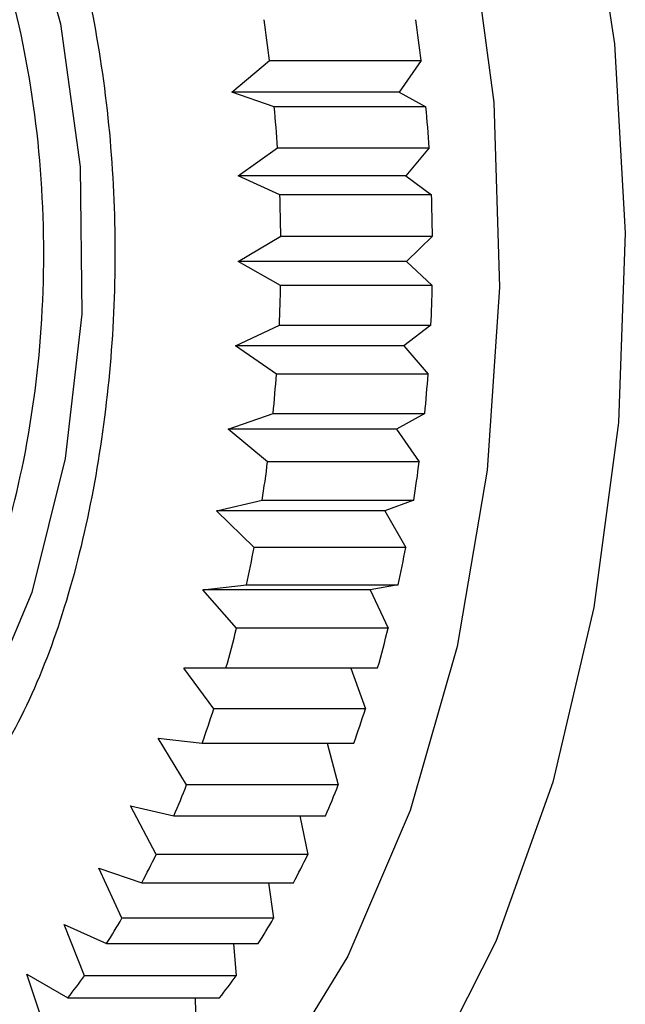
# Model space of a CAD drawing. Header units: millimetres. Extents: x 4095.901 to 4096.076, y 1727.87 to 1728.087.
# Tile 6 of 19: x 4095.91392 to 4095.92059, y 1728.0457 to 1728.05654. Entities that reach past the tile are written whole.
import ezdxf

# ---------------------------------------------------------------- set-up
doc = ezdxf.new("R2010")
doc.units = ezdxf.units.MM
doc.layers.add('SANINDUSA', color=3, linetype='Continuous')

msp = doc.modelspace()

# ---------------------------------------------------------------- linework, layer by layer
at = {"layer": 'SANINDUSA'}
for p, q in [((4095.916255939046, 1728.055746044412), (4095.916671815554, 1728.056093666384)), ((4095.916671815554, 1728.056093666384), (4095.918343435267, 1728.056093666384)), ((4095.918343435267, 1728.056093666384), (4095.918102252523, 1728.055746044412)), ((4095.916725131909, 1728.05558454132), (4095.916255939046, 1728.055746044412)), ((4095.918102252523, 1728.055746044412), (4095.916255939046, 1728.055746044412)), ((4095.918102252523, 1728.055746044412), (4095.918396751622, 1728.05558454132)), ((4095.918396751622, 1728.05558454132), (4095.916725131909, 1728.05558454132)), ((4095.916327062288, 1728.054822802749), (4095.916760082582, 1728.055131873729)), ((4095.916760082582, 1728.055131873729), (4095.918431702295, 1728.055131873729)), ((4095.918431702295, 1728.055131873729), (4095.918173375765, 1728.054822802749)), ((4095.916785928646, 1728.054615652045), (4095.916327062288, 1728.054822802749)), ((4095.918173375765, 1728.054822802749), (4095.916327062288, 1728.054822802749)), ((4095.918173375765, 1728.054822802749), (4095.91845754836, 1728.054615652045)), ((4095.91845754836, 1728.054615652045), (4095.916785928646, 1728.054615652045)), ((4095.916327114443, 1728.053878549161), (4095.91679650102, 1728.054159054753)), ((4095.91679650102, 1728.054159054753), (4095.918468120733, 1728.054159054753)), ((4095.918468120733, 1728.054159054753), (4095.918181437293, 1728.053878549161)), ((4095.916794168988, 1728.0536161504), (4095.916327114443, 1728.053878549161)), ((4095.918181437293, 1728.053878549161), (4095.916327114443, 1728.053878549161)), ((4095.918181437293, 1728.053878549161), (4095.918465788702, 1728.0536161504)), ((4095.918465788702, 1728.0536161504), (4095.916794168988, 1728.0536161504)), ((4095.916297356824, 1728.052950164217), (4095.91678045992, 1728.053178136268)), ((4095.91678045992, 1728.053178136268), (4095.918452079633, 1728.053178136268)), ((4095.918452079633, 1728.053178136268), (4095.918151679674, 1728.052950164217)), ((4095.916748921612, 1728.052638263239), (4095.916297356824, 1728.052950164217)), ((4095.918151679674, 1728.052950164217), (4095.916297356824, 1728.052950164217)), ((4095.918151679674, 1728.052950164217), (4095.918420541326, 1728.052638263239)), ((4095.918420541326, 1728.052638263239), (4095.916748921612, 1728.052638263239)), ((4095.916217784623, 1728.052031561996), (4095.916711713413, 1728.052204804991)), ((4095.916711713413, 1728.052204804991), (4095.918383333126, 1728.052204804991)), ((4095.918383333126, 1728.052204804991), (4095.918072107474, 1728.052031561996)), ((4095.916651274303, 1728.051673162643), (4095.916217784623, 1728.052031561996)), ((4095.918072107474, 1728.052031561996), (4095.916217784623, 1728.052031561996)), ((4095.918072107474, 1728.052031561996), (4095.918322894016, 1728.051673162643)), ((4095.918322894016, 1728.051673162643), (4095.916651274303, 1728.051673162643)), ((4095.91608916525, 1728.05113158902), (4095.91659091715, 1728.051248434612)), ((4095.91659091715, 1728.051248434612), (4095.918262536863, 1728.051248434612)), ((4095.918262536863, 1728.051248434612), (4095.917943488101, 1728.05113158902)), ((4095.916502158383, 1728.05073014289), (4095.91608916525, 1728.05113158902)), ((4095.917943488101, 1728.05113158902), (4095.91608916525, 1728.05113158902)), ((4095.917943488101, 1728.05113158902), (4095.918173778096, 1728.05073014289)), ((4095.918173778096, 1728.05073014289), (4095.916502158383, 1728.05073014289)), ((4095.915935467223, 1728.050261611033), (4095.916419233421, 1728.050318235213)), ((4095.916419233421, 1728.050318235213), (4095.918090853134, 1728.050318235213)), ((4095.918090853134, 1728.050318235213), (4095.917781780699, 1728.050261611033)), ((4095.916308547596, 1728.049840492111), (4095.915935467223, 1728.050261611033)), ((4095.917781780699, 1728.050261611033), (4095.915935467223, 1728.050261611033)), ((4095.917781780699, 1728.050261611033), (4095.917980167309, 1728.049840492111)), ((4095.917980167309, 1728.049840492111), (4095.916308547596, 1728.049840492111)), ((4095.915728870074, 1728.049399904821), (4095.916192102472, 1728.049401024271)), ((4095.916057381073, 1728.048951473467), (4095.915728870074, 1728.049399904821)), ((4095.917567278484, 1728.049399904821), (4095.915728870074, 1728.049399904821)), ((4095.916192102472, 1728.049401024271), (4095.917863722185, 1728.049401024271)), ((4095.917863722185, 1728.049401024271), (4095.917567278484, 1728.049399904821)), ((4095.917567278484, 1728.049399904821), (4095.917729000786, 1728.048951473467)), ((4095.917729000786, 1728.048951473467), (4095.916057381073, 1728.048951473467)), ((4095.915446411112, 1728.048626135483), (4095.915930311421, 1728.048571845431)), ((4095.915758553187, 1728.048112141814), (4095.915446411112, 1728.048626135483)), ((4095.915930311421, 1728.048571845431), (4095.917601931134, 1728.048571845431)), ((4095.917307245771, 1728.048571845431), (4095.9174301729, 1728.048112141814)), ((4095.9174301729, 1728.048112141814), (4095.915758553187, 1728.048112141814)), ((4095.915138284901, 1728.047881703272), (4095.915617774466, 1728.04777247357)), ((4095.915422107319, 1728.047345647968), (4095.915138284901, 1728.047881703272)), ((4095.915617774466, 1728.04777247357), (4095.91728939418, 1728.04777247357)), ((4095.917006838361, 1728.04777247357), (4095.917093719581, 1728.047345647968)), ((4095.917093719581, 1728.047345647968), (4095.915422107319, 1728.047345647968)), ((4095.914791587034, 1728.047195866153), (4095.915263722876, 1728.047032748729)), ((4095.915046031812, 1728.046642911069), (4095.914791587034, 1728.047195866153)), ((4095.915263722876, 1728.047032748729), (4095.91693534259, 1728.047032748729)), ((4095.916661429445, 1728.047032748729), (4095.916717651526, 1728.046642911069)), ((4095.916717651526, 1728.046642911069), (4095.915046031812, 1728.046642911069)), ((4095.914409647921, 1728.046575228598), (4095.914874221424, 1728.046363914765)), ((4095.91463394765, 1728.046010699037), (4095.914409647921, 1728.046575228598)), ((4095.914874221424, 1728.046363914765), (4095.916545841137, 1728.046363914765)), ((4095.916274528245, 1728.046363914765), (4095.916305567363, 1728.046010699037)), ((4095.913996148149, 1728.046025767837), (4095.914450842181, 1728.04576738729)), ((4095.914189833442, 1728.04545510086), (4095.913996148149, 1728.046025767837)), ((4095.916305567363, 1728.046010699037), (4095.91463394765, 1728.046010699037)), ((4095.914450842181, 1728.04576738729), (4095.916122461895, 1728.04576738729)), ((4095.915851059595, 1728.04576738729), (4095.915861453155, 1728.04545510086))]:
    msp.add_line(p, q, dxfattribs=at)
at = {"layer": 'SANINDUSA', "flags": 128}
for points in [[(4095.909360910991, 1728.063277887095), (4095.909682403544, 1728.063757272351), (4095.910650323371, 1728.064888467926), (4095.911709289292, 1728.065705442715), (4095.912828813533, 1728.066184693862), (4095.913976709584, 1728.066312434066), (4095.915119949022, 1728.066084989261), (4095.916225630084, 1728.065508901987), (4095.917261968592, 1728.064600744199), (4095.918199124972, 1728.063386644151), (4095.919010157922, 1728.061901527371), (4095.919671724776, 1728.060188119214), (4095.9201648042, 1728.058295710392), (4095.920475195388, 1728.056278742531), (4095.920593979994, 1728.054195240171), (4095.920517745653, 1728.052105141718), (4095.920248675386, 1728.05006857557), (4095.919794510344, 1728.048144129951), (4095.919168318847, 1728.046387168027)], [(4095.909544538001, 1728.063436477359), (4095.909716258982, 1728.063635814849), (4095.910716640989, 1728.064541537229), (4095.911789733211, 1728.065107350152), (4095.912901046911, 1728.065315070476), (4095.914014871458, 1728.065158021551), (4095.915095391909, 1728.06464124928), (4095.91610789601, 1728.063781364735), (4095.917019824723, 1728.062606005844), (4095.917801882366, 1728.061152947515), (4095.918428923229, 1728.05946889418), (4095.918880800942, 1728.057607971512), (4095.919142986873, 1728.055629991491), (4095.919207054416, 1728.053598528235), (4095.91907094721, 1728.051578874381), (4095.918739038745, 1728.049635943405), (4095.918221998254, 1728.047832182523), (4095.91753643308, 1728.046225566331), (4095.916704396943, 1728.044867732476)], [(4095.913965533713, 1728.057946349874), (4095.914368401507, 1728.056498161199), (4095.914584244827, 1728.054922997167), (4095.914602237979, 1728.05329984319), (4095.914421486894, 1728.05171009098), (4095.914051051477, 1728.050233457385), (4095.913509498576, 1728.04894398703), (4095.912824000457, 1728.047906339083), (4095.912028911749, 1728.047172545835), (4095.911164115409, 1728.046779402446), (4095.910272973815, 1728.046746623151), (4095.909400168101, 1728.047075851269), (4095.908589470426, 1728.047750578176), (4095.907881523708, 1728.04873697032), (4095.907311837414, 1728.049985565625), (4095.90690896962, 1728.051433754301), (4095.906693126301, 1728.053008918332), (4095.906675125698, 1728.054632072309), (4095.906855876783, 1728.056221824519), (4095.90722631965, 1728.057698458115)], [(4095.919168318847, 1728.046387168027), (4095.918388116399, 1728.044848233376), (4095.917476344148, 1728.043571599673), (4095.916459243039, 1728.042593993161), (4095.915366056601, 1728.041943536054), (4095.914228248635, 1728.041638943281), (4095.913078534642, 1728.041688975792), (4095.911950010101, 1728.042092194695), (4095.910875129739, 1728.042837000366), (4095.909884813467, 1728.043901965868), (4095.909360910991, 1728.044654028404)]]:
    msp.add_lwpolyline(points, dxfattribs=at)
at = {"layer": 'SANINDUSA'}
for centre, radius, start, end in [((4095.899609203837, 1728.054054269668), 0.01718405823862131, 6.815903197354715, 8.330661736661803), ((4095.901280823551, 1728.054054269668), 0.01718405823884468, 6.815903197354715, 8.330661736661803), ((4095.89895245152, 1728.053984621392), 0.0178445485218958, 3.686172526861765, 5.143975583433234), ((4095.900624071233, 1728.053984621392), 0.01784454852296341, 3.686172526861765, 5.143975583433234), ((4095.898655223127, 1728.05396741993), 0.01814229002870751, 0.60521966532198, 2.047639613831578), ((4095.90032684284, 1728.05396741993), 0.01814229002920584, 0.60521966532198, 2.047639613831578), ((4095.89866675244, 1728.053964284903), 0.01813075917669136, 357.5148793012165, 358.8997778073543), ((4095.900338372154, 1728.053964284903), 0.01813075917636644, 357.5148793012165, 358.8997778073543), ((4095.899041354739, 1728.053939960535), 0.01775534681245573, 354.3917728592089, 355.7957039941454), ((4095.900712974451, 1728.053939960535), 0.01775534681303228, 354.3917728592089, 355.7957039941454), ((4095.899739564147, 1728.053859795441), 0.01705248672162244, 351.1912555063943, 352.6327029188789), ((4095.901411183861, 1728.053859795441), 0.017052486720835, 351.1912555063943, 352.6327029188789), ((4095.900738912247, 1728.053689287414), 0.01603859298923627, 347.8668771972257, 349.3679296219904), ((4095.90241053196, 1728.053689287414), 0.01603859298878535, 347.8668771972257, 349.3679296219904), ((4095.902076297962, 1728.053376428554), 0.0146649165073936, 344.2712996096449, 346.0476215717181), ((4095.903702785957, 1728.053388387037), 0.01471160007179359, 344.2741181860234, 346.0448029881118), ((4095.903382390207, 1728.052982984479), 0.01330069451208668, 340.6312112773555, 342.3557894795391), ((4095.90505400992, 1728.052982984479), 0.01330069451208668, 340.6312112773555, 342.3557894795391), ((4095.904810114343, 1728.052450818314), 0.01177677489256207, 336.5935142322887, 338.3824356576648), ((4095.906481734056, 1728.052450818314), 0.01177677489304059, 336.5935142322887, 338.3824356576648), ((4095.906255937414, 1728.051788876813), 0.01018631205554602, 332.1658597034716, 334.1385766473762), ((4095.90793409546, 1728.051785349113), 0.01017888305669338, 332.1662352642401, 334.1403731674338), ((4095.907565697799, 1728.051057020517), 0.008685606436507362, 327.2937995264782, 329.4553477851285), ((4095.909237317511, 1728.051057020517), 0.008685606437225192, 327.2937995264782, 329.4553477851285), ((4095.908708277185, 1728.050279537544), 0.007303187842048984, 321.8419412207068, 324.2311141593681), ((4095.910379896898, 1728.050279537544), 0.007303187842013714, 321.8419412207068, 324.2311141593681)]:
    msp.add_arc(centre, radius, start, end, dxfattribs=at)
for points, knots in [([(4095.913016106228, 1728.047373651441), (4095.913396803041, 1728.047933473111), (4095.914158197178, 1728.049053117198), (4095.914831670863, 1728.051485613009), (4095.915051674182, 1728.054144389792), (4095.914768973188, 1728.05679735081), (4095.914021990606, 1728.059127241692), (4095.912893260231, 1728.060876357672), (4095.91151017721, 1728.061845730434), (4095.910029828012, 1728.061928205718), (4095.908938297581, 1728.06129548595), (4095.907969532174, 1728.060265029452), (4095.907130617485, 1728.058844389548), (4095.906442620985, 1728.056455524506), (4095.906226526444, 1728.053785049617), (4095.906508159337, 1728.051135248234), (4095.907255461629, 1728.048804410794), (4095.908383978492, 1728.047055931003), (4095.909767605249, 1728.046084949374), (4095.911246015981, 1728.04600828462), (4095.912343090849, 1728.046624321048), (4095.912886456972, 1728.04722930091), (4095.913016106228, 1728.047373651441)], [0, 0, 0, 0, 0.0536861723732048, 0.1073724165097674, 0.1610586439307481, 0.2147448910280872, 0.2684310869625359, 0.3221173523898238, 0.375803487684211, 0.4294897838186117, 0.4831759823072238, 0.4999999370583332, 0.5536861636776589, 0.6073724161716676, 0.6610586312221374, 0.7147448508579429, 0.7684310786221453, 0.8221172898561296, 0.8758035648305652, 0.9294897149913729, 0.9831759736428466, 1, 1, 1, 1]), ([(4095.91104941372, 1728.047399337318), (4095.911386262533, 1728.047538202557), (4095.912149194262, 1728.047852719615), (4095.913016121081, 1728.048981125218), (4095.913628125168, 1728.050346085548), (4095.913999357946, 1728.051697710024), (4095.914199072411, 1728.053252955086), (4095.914185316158, 1728.054898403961), (4095.913949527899, 1728.056487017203), (4095.913522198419, 1728.05788174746), (4095.912960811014, 1728.058994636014), (4095.912165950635, 1728.059999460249), (4095.911161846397, 1728.060648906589), (4095.910380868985, 1728.060568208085), (4095.910036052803, 1728.060532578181)], [0, 0, 0, 0, 0.09031850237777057, 0.2045631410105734, 0.2714198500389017, 0.3439361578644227, 0.4207854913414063, 0.4999999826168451, 0.5792144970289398, 0.6560637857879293, 0.7285800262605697, 0.7954367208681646, 0.909681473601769, 1, 1, 1, 1])]:
    msp.add_open_spline(points, degree=3, knots=knots, dxfattribs=at)

doc.saveas('drawing.dxf')
